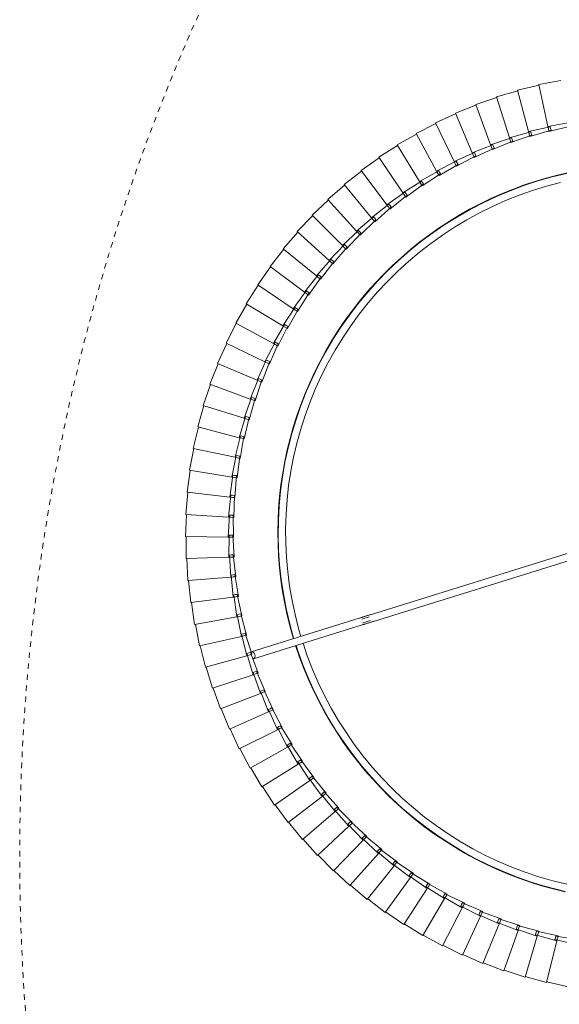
# Model space of a CAD drawing. Header units: millimetres. Extents: x 2868 to 11019, y -1415 to 7989.
# Tile 41 of 83: x 2868 to 3161, y 6513 to 7049. Entities that reach past the tile are written whole.
import ezdxf

# ---------------------------------------------------------------- set-up
doc = ezdxf.new("R2010")
doc.units = ezdxf.units.MM
doc.linetypes.add('Dash', pattern=[6, 3, -3])
doc.layers.add('A-ANNO-DIMS', color=7, linetype='Dash', lineweight=15, true_color=0xd2d2d2)
doc.layers.add('A-ANNO-DIMS-18', color=7, linetype='Continuous', lineweight=9)
doc.layers.add('E-LITE-EQPM', color=7, linetype='Continuous', lineweight=20)
doc.styles.add('Arial', font='arial.ttf', dxfattribs={"height": 36})
doc.dimstyles.new('Radial_-_3mm_Arial', dxfattribs={"dimscale": 304.8, "dimtxt": 36.729338, "dimasz": 0, "dimexe": 0.177165, "dimexo": 0, "dimgap": 0.103346, "dimtad": 1, "dimjust": 3, "dimdec": 0, "dimzin": 0, "dimdsep": 46, "dimtxsty": 'Arial', "dimblk1": 'NONE', "dimblk2": 'NONE', "dimsah": 1, "dimcen": 0.09, "dimdle": 0.177165, "dimadec": 0, "dimazin": 0, "dimtfac": 1, "dimtdec": 4, "dimtix": 1, "dimtmove": 0, "dimatfit": 2, "dimfxl": 1, "dimtvp": 1, "dimtfill": 1, "dimtolj": 1, "dimtzin": 0, "dimarcsym": 2})

# ---------------------------------------------------------------- blocks, each defined once
blk = doc.blocks.new('64314-7L   _Suspended_tensor - 64314-44-7L SAMBA Black_ribbon beige pendant lamp ø450-7L-545827-Planta_PDF')
at = {"layer": 'E-LITE-EQPM'}
for p, q in [((-822.75, 71.09), (-834.44, 68.39)), ((-846.23, 65.9), (-857.61, 62.09)), ((-839.56, 43.54), (-846.23, 65.9)), ((-834.55, 68.78), (-846.1, 65.52)), ((-828.96, 46.12), (-834.55, 68.78)), ((-857.75, 62.46), (-868.94, 58.11)), ((-850.02, 40.45), (-857.75, 62.46)), ((-880.24, 53.95), (-890.96, 48.55)), ((-870.44, 32.78), (-880.24, 53.95)), ((-869.1, 58.48), (-880.07, 53.59)), ((-860.32, 36.86), (-869.1, 58.48)), ((-891.15, 48.9), (-901.6, 42.98)), ((-880.34, 28.22), (-891.15, 48.9)), ((-829.95, 45.49), (-818.26, 48.2)), ((-901.81, 43.32), (-911.97, 36.91)), ((-890.02, 23.19), (-901.81, 43.32)), ((-850.95, 39.73), (-839.56, 43.54)), ((-840.52, 42.86), (-828.96, 46.12)), ((-840.28, 41.89), (-840.52, 42.86)), ((-828.29, 43.41), (-840.04, 40.93)), ((-839.56, 43.54), (-839.45, 43.16)), ((-839.45, 43.16), (-839.16, 42.2)), ((-829.76, 44.52), (-829.95, 45.49)), ((-829.57, 43.54), (-829.76, 44.52)), ((-817.72, 45.45), (-829.57, 43.54)), ((-828.96, 46.12), (-828.87, 45.74)), ((-828.87, 45.74), (-828.63, 44.77)), ((-828.63, 44.77), (-828.29, 43.41)), ((-861.21, 36.09), (-850.02, 40.45)), ((-849.09, 37.81), (-860.55, 34.21)), ((-850.66, 38.77), (-850.95, 39.73)), ((-850.38, 37.81), (-850.66, 38.77)), ((-838.76, 40.86), (-850.38, 37.81)), ((-850.02, 40.45), (-849.89, 40.08)), ((-849.89, 40.08), (-849.56, 39.13)), ((-849.56, 39.13), (-849.09, 37.81)), ((-840.04, 40.93), (-840.28, 41.89)), ((-839.16, 42.2), (-838.76, 40.86)), ((-912.19, 37.24), (-922.02, 30.35)), ((-899.45, 17.7), (-912.19, 37.24)), ((-881.16, 27.37), (-870.44, 32.78)), ((-871.29, 31.97), (-860.32, 36.86)), ((-859.27, 34.27), (-870.54, 30.12)), ((-870.44, 32.78), (-870.27, 32.43)), ((-870.27, 32.43), (-869.85, 31.51)), ((-860.88, 35.15), (-861.21, 36.09)), ((-860.55, 34.21), (-860.88, 35.15)), ((-860.32, 36.86), (-860.17, 36.5)), ((-860.17, 36.5), (-859.79, 35.56)), ((-859.79, 35.56), (-859.27, 34.27)), ((-922.27, 30.67), (-931.76, 23.32)), ((-908.6, 11.76), (-922.27, 30.67)), ((-890.79, 22.3), (-880.34, 28.22)), ((-880.74, 26.47), (-881.16, 27.37)), ((-880.34, 28.22), (-880.16, 27.87)), ((-869.26, 30.24), (-880.32, 25.56)), ((-880.16, 27.87), (-879.7, 26.98)), ((-879.7, 26.98), (-879.05, 25.74)), ((-870.91, 31.05), (-871.29, 31.97)), ((-870.54, 30.12), (-870.91, 31.05)), ((-869.85, 31.51), (-869.26, 30.24)), ((-932.01, 23.63), (-941.14, 15.83)), ((-917.45, 5.39), (-932.01, 23.63)), ((-900.17, 16.78), (-890.02, 23.19)), ((-890.33, 21.42), (-890.79, 22.3)), ((-889.87, 20.54), (-890.33, 21.42)), ((-890.02, 23.19), (-889.82, 22.85)), ((-879.05, 25.74), (-889.87, 20.54)), ((-889.82, 22.85), (-889.32, 21.98)), ((-889.32, 21.98), (-888.61, 20.78)), ((-880.32, 25.56), (-880.74, 26.47)), ((-941.41, 16.12), (-950.15, 7.89)), ((-925.99, -1.39), (-941.41, 16.12)), ((-909.28, 10.81), (-899.45, 17.7)), ((-899.67, 15.92), (-900.17, 16.78)), ((-899.45, 17.7), (-899.23, 17.37)), ((-899.23, 17.37), (-898.68, 16.53)), ((-888.61, 20.78), (-899.17, 15.06)), ((-898.68, 16.53), (-897.92, 15.36)), ((-918.09, 4.41), (-908.6, 11.76)), ((-908.73, 9.97), (-909.28, 10.81)), ((-908.6, 11.76), (-908.37, 11.45)), ((-908.37, 11.45), (-907.78, 10.63)), ((-897.92, 15.36), (-908.19, 9.14)), ((-899.17, 15.06), (-899.67, 15.92)), ((-950.44, 8.17), (-958.77, -0.47)), ((-934.19, -8.58), (-950.44, 8.17)), ((-926.58, -2.41), (-917.45, 5.39)), ((-917.45, 5.39), (-917.21, 5.09)), ((-906.96, 9.5), (-916.92, 2.79)), ((-908.19, 9.14), (-908.73, 9.97)), ((-907.78, 10.63), (-906.96, 9.5)), ((-915.71, 3.21), (-925.33, -3.96)), ((-917.5, 3.6), (-918.09, 4.41)), ((-916.92, 2.79), (-917.5, 3.6)), ((-917.21, 5.09), (-916.58, 4.3)), ((-916.58, 4.3), (-915.71, 3.21)), ((-959.07, -0.2), (-966.98, -9.23)), ((-942.04, -16.15), (-959.07, -0.2)), ((-934.73, -9.62), (-925.99, -1.39)), ((-924.15, -3.49), (-933.42, -11.12)), ((-925.96, -3.19), (-926.58, -2.41)), ((-925.99, -1.39), (-925.73, -1.68)), ((-925.33, -3.96), (-925.96, -3.19)), ((-925.73, -1.68), (-925.07, -2.44)), ((-925.07, -2.44), (-924.15, -3.49)), ((-967.29, -8.98), (-974.77, -18.37)), ((-949.52, -24.09), (-967.29, -8.98)), ((-942.53, -17.22), (-934.19, -8.58)), ((-932.25, -10.58), (-941.14, -18.65)), ((-934.07, -10.37), (-934.73, -9.62)), ((-934.19, -8.58), (-933.92, -8.86)), ((-933.42, -11.12), (-934.07, -10.37)), ((-933.92, -8.86), (-933.22, -9.58)), ((-933.22, -9.58), (-932.25, -10.58)), ((-975.09, -18.14), (-982.1, -27.88)), ((-956.61, -32.38), (-975.09, -18.14)), ((-949.96, -25.18), (-942.04, -16.15)), ((-940.01, -18.06), (-948.5, -26.55)), ((-941.84, -17.93), (-942.53, -17.22)), ((-942.04, -16.15), (-941.76, -16.42)), ((-941.14, -18.65), (-941.84, -17.93)), ((-941.76, -16.42), (-941.02, -17.11)), ((-941.02, -17.11), (-940.01, -18.06)), ((-956.99, -33.49), (-949.52, -24.09)), ((-947.39, -25.9), (-955.47, -34.79)), ((-949.23, -25.86), (-949.96, -25.18)), ((-949.52, -24.09), (-949.22, -24.35)), ((-948.5, -26.55), (-949.23, -25.86)), ((-949.22, -24.35), (-948.46, -25)), ((-948.46, -25), (-947.39, -25.9)), ((-982.43, -27.66), (-988.96, -37.74)), ((-963.29, -41.01), (-982.43, -27.66)), ((-963.62, -42.13), (-956.61, -32.38)), ((-954.39, -34.09), (-962.04, -43.35)), ((-956.23, -34.14), (-956.99, -33.49)), ((-956.61, -32.38), (-956.3, -32.62)), ((-956.3, -32.62), (-955.5, -33.24)), ((-955.47, -34.79), (-956.23, -34.14)), ((-955.5, -33.24), (-954.39, -34.09)), ((-989.31, -37.53), (-995.35, -47.9)), ((-969.55, -49.94), (-989.31, -37.53)), ((-969.82, -51.08), (-963.29, -41.01)), ((-961, -42.6), (-968.19, -52.22)), ((-962.83, -42.74), (-963.62, -42.13)), ((-963.29, -41.01), (-962.97, -41.23)), ((-962.97, -41.23), (-962.14, -41.81)), ((-962.04, -43.35), (-962.83, -42.74)), ((-962.14, -41.81), (-961, -42.6)), ((-995.7, -47.72), (-1001.24, -58.37)), ((-975.37, -59.16), (-995.7, -47.72)), ((-975.59, -60.31), (-969.55, -49.94)), ((-967.18, -51.42), (-973.9, -61.37)), ((-969, -51.65), (-969.82, -51.08)), ((-969.55, -49.94), (-969.22, -50.15)), ((-969.22, -50.15), (-968.36, -50.68)), ((-968.19, -52.22), (-969, -51.65)), ((-968.36, -50.68), (-967.18, -51.42)), ((-1001.6, -58.2), (-1006.62, -69.1)), ((-980.74, -68.65), (-1001.6, -58.2)), ((-980.91, -69.81), (-975.37, -59.16)), ((-972.94, -60.53), (-979.17, -70.79)), ((-974.75, -60.84), (-975.59, -60.31)), ((-975.37, -59.16), (-975.23, -59.24)), ((-975.03, -59.35), (-974.15, -59.85)), ((-973.9, -61.37), (-974.75, -60.84)), ((-974.15, -59.85), (-972.94, -60.53)), ((-1006.99, -68.95), (-1011.48, -80.08)), ((-985.66, -78.39), (-1006.99, -68.95)), ((-985.76, -79.56), (-980.74, -68.65)), ((-980.74, -68.65), (-980.4, -68.83)), ((-980.4, -68.83), (-979.49, -69.28)), ((-979.49, -69.28), (-978.25, -69.91)), ((-978.25, -69.91), (-983.98, -80.45)), ((-980.04, -70.3), (-980.91, -69.81)), ((-979.17, -70.79), (-980.04, -70.3)), ((-1011.86, -79.95), (-1015.81, -91.28)), ((-990.09, -88.36), (-1011.86, -79.95)), ((-1011.46, -80.09), (-1011.48, -80.08)), ((-990.15, -89.53), (-985.66, -78.39)), ((-983.1, -79.52), (-988.32, -90.33)), ((-984.87, -80.01), (-985.76, -79.56)), ((-985.66, -78.39), (-985.3, -78.55)), ((-985.3, -78.55), (-984.38, -78.96)), ((-983.98, -80.45), (-984.87, -80.01)), ((-984.38, -78.96), (-983.1, -79.52)), ((-994.05, -99.69), (-990.09, -88.36)), ((-987.49, -89.36), (-992.18, -100.41)), ((-989.23, -89.93), (-990.15, -89.53)), ((-990.09, -88.36), (-989.73, -88.5)), ((-989.73, -88.5), (-988.79, -88.86)), ((-988.32, -90.33), (-989.23, -89.93)), ((-988.79, -88.86), (-987.49, -89.36)), ((-1016.19, -91.17), (-1019.6, -102.68)), ((-994.05, -98.52), (-1016.19, -91.17)), ((-997.45, -110.03), (-994.05, -98.52)), ((-991.4, -99.4), (-995.56, -110.66)), ((-994.05, -98.52), (-993.68, -98.64)), ((-993.12, -100.05), (-994.05, -99.69)), ((-993.68, -98.64), (-992.72, -98.96)), ((-992.18, -100.41), (-993.12, -100.05)), ((-992.72, -98.96), (-991.4, -99.4)), ((-1019.98, -102.58), (-1022.83, -114.24)), ((-997.51, -108.86), (-1019.98, -102.58)), ((-1000.36, -120.53), (-997.51, -108.86)), ((-994.82, -109.62), (-998.44, -121.06)), ((-997.51, -108.86), (-997.14, -108.97)), ((-996.51, -110.35), (-997.45, -110.03)), ((-997.14, -108.97), (-996.17, -109.24)), ((-995.56, -110.66), (-996.51, -110.35)), ((-996.17, -109.24), (-994.82, -109.62)), ((-936.49, -129.25), (-995.11, -110.98)), ((-993.92, -107.16), (-935.3, -125.43)), ((-1023.22, -114.16), (-1025.5, -125.95)), ((-1000.47, -119.36), (-1023.22, -114.16)), ((-1002.76, -131.15), (-1000.47, -119.36)), ((-997.75, -119.98), (-1000.81, -131.59)), ((-1000.47, -119.36), (-1000.09, -119.45)), ((-999.4, -120.8), (-1000.36, -120.53)), ((-1000.09, -119.45), (-999.11, -119.67)), ((-998.44, -121.06), (-999.4, -120.8)), ((-999.11, -119.67), (-997.75, -119.98)), ((-1025.9, -125.89), (-1027.61, -137.77)), ((-1002.93, -129.99), (-1025.9, -125.89)), ((-934.52, -126.72), (-930.32, -128.03)), ((-928.55, -127.53), (-812.93, -163.55)), ((-1004.64, -141.87), (-1002.93, -129.99)), ((-1002.93, -129.99), (-1002.55, -130.06)), ((-1001.78, -131.37), (-1002.76, -131.15)), ((-1000.18, -130.48), (-1002.68, -142.22)), ((-1002.55, -130.06), (-1001.55, -130.23)), ((-1000.81, -131.59), (-1001.78, -131.37)), ((-1001.55, -130.23), (-1000.18, -130.48)), ((-930.91, -129.94), (-935.06, -128.64)), ((-814.32, -167.31), (-929.74, -131.35)), ((-1028.01, -137.73), (-1029.15, -149.68)), ((-1004.87, -140.72), (-1028.01, -137.73)), ((-1006.01, -152.67), (-1004.87, -140.72)), ((-1004.87, -140.72), (-1004.48, -140.77)), ((-1003.66, -142.05), (-1004.64, -141.87)), ((-1004.48, -140.77), (-1003.48, -140.9)), ((-1002.1, -141.08), (-1004.03, -152.93)), ((-1002.68, -142.22), (-1003.66, -142.05)), ((-1003.48, -140.9), (-1002.1, -141.08)), ((-1029.55, -149.66), (-1030.12, -161.65)), ((-1006.29, -151.53), (-1029.55, -149.66)), ((-1006.86, -163.53), (-1006.29, -151.53)), ((-1006.29, -151.53), (-1005.91, -151.57)), ((-1005.02, -152.8), (-1006.01, -152.67)), ((-1005.91, -151.57), (-1004.9, -151.65)), ((-1004.03, -152.93), (-1005.02, -152.8)), ((-1004.9, -151.65), (-1003.51, -151.76)), ((-1003.51, -151.76), (-1004.87, -163.69)), ((-1007.2, -162.4), (-1030.52, -161.65)), ((-1030.52, -161.65), (-1030.51, -173.65)), ((-1007.2, -162.4), (-1006.81, -162.42)), ((-1007.19, -174.41), (-1007.2, -162.4)), ((-1005.87, -163.61), (-1006.86, -163.53)), ((-1006.81, -162.42), (-1005.8, -162.45)), ((-1004.87, -163.69), (-1005.87, -163.61)), ((-1005.8, -162.45), (-1004.41, -162.49)), ((-1004.41, -162.49), (-1005.19, -174.48)), ((-1007.58, -173.3), (-1030.91, -173.67)), ((-1030.91, -173.67), (-1030.32, -185.66)), ((-1007.58, -173.3), (-1007.19, -173.3)), ((-1006.99, -185.3), (-1007.58, -173.3)), ((-1007.19, -173.3), (-1006.18, -173.28)), ((-1006.19, -174.44), (-1007.19, -174.41)), ((-1005.19, -174.48), (-1006.19, -174.44)), ((-1006.18, -173.28), (-1004.79, -173.26)), ((-1004.79, -173.26), (-1005, -185.27)), ((-1007.44, -184.21), (-1030.72, -185.69)), ((-1030.72, -185.69), (-1029.56, -197.64)), ((-1007.44, -184.21), (-1007.05, -184.19)), ((-1006.28, -196.16), (-1007.44, -184.21)), ((-1007.05, -184.19), (-1006.04, -184.12)), ((-1006, -185.28), (-1006.99, -185.3)), ((-1006.04, -184.12), (-1004.65, -184.03)), ((-1005, -185.27), (-1006, -185.28)), ((-1004.65, -184.03), (-1004.28, -196.03)), ((-1006.77, -195.1), (-1029.96, -197.69)), ((-1029.96, -197.69), (-1028.23, -209.58)), ((-1006.77, -195.1), (-1006.38, -195.05)), ((-1005.04, -206.98), (-1006.77, -195.1)), ((-1006.38, -195.05), (-1005.38, -194.94)), ((-1005.28, -196.1), (-1006.28, -196.16)), ((-1005.38, -194.94), (-1003.99, -194.79)), ((-1004.28, -196.03), (-1005.28, -196.1)), ((-1003.99, -194.79), (-1003.05, -206.76)), ((-1005.58, -205.94), (-1028.62, -209.65)), ((-1005.58, -205.94), (-1005.2, -205.88)), ((-1003.28, -217.72), (-1005.58, -205.94)), ((-1005.2, -205.88), (-1004.2, -205.72)), ((-1004.05, -206.87), (-1005.04, -206.98)), ((-1004.2, -205.72), (-1002.82, -205.5)), ((-1003.05, -206.76), (-1004.05, -206.87)), ((-1002.82, -205.5), (-1001.31, -217.41)), ((-1028.62, -209.65), (-1026.32, -221.43)), ((-1003.87, -216.71), (-1026.71, -221.52)), ((-1003.87, -216.71), (-1003.49, -216.63)), ((-1001.01, -228.37), (-1003.87, -216.71)), ((-1003.49, -216.63), (-1002.51, -216.42)), ((-1002.3, -217.56), (-1003.28, -217.72)), ((-1002.51, -216.42), (-1001.14, -216.14)), ((-1001.31, -217.41), (-1002.3, -217.56)), ((-1001.14, -216.14), (-999.06, -227.96)), ((-1026.71, -221.52), (-1023.84, -233.18)), ((-1001.65, -227.39), (-1024.23, -233.29)), ((-1001.65, -227.39), (-1001.28, -227.29)), ((-998.23, -238.9), (-1001.65, -227.39)), ((-1001.28, -227.29), (-1000.3, -227.04)), ((-1000.03, -228.17), (-1001.01, -228.37)), ((-1000.3, -227.04), (-998.95, -226.68)), ((-999.06, -227.96), (-1000.03, -228.17)), ((-998.95, -226.68), (-996.3, -238.39)), ((-1024.23, -233.29), (-1020.81, -244.8)), ((-998.92, -237.95), (-1021.19, -244.93)), ((-998.92, -237.95), (-998.55, -237.83)), ((-994.95, -249.28), (-998.92, -237.95)), ((-998.55, -237.83), (-997.59, -237.53)), ((-997.27, -238.65), (-998.23, -238.9)), ((-997.59, -237.53), (-996.25, -237.11)), ((-996.3, -238.39), (-997.27, -238.65)), ((-996.25, -237.11), (-993.05, -248.68)), ((-1021.19, -244.93), (-1017.22, -256.26)), ((-995.68, -248.37), (-1017.59, -256.4)), ((-995.68, -248.37), (-995.32, -248.23)), ((-991.17, -259.49), (-995.68, -248.37)), ((-995.32, -248.23), (-994.37, -247.88)), ((-994, -248.98), (-994.95, -249.28)), ((-994.37, -247.88), (-993.06, -247.4)), ((-993.05, -248.68), (-994, -248.98)), ((-993.06, -247.4), (-989.3, -258.81)), ((-1017.59, -256.4), (-1013.08, -267.53)), ((-991.95, -258.61), (-1013.44, -267.69)), ((-991.95, -258.61), (-991.59, -258.46)), ((-986.91, -269.51), (-991.95, -258.61)), ((-991.59, -258.46), (-990.66, -258.07)), ((-990.24, -259.15), (-991.17, -259.49)), ((-990.66, -258.07), (-989.38, -257.53)), ((-989.3, -258.81), (-990.24, -259.15)), ((-989.38, -257.53), (-985.07, -268.74)), ((-986.47, -268.07), (-985.21, -267.46)), ((-985.21, -267.46), (-980.38, -278.45)), ((-1013.44, -267.69), (-1008.41, -278.59)), ((-987.73, -268.67), (-1008.76, -278.77)), ((-987.73, -268.67), (-987.38, -268.5)), ((-982.18, -279.32), (-987.73, -268.67)), ((-987.38, -268.5), (-986.47, -268.07)), ((-985.99, -269.12), (-986.91, -269.51)), ((-985.07, -268.74), (-985.99, -269.12)), ((-983.03, -278.52), (-982.69, -278.33)), ((-982.69, -278.33), (-981.8, -277.85)), ((-981.8, -277.85), (-980.57, -277.19)), ((-980.57, -277.19), (-975.22, -287.93)), ((-1008.76, -278.77), (-1003.21, -289.42)), ((-983.03, -278.52), (-1003.56, -289.61)), ((-976.97, -288.88), (-983.03, -278.52)), ((-981.28, -278.88), (-982.18, -279.32)), ((-980.38, -278.45), (-981.28, -278.88)), ((-977.87, -288.12), (-997.83, -300.19)), ((-977.87, -288.12), (-977.53, -287.92)), ((-971.32, -298.18), (-977.87, -288.12)), ((-977.53, -287.92), (-976.67, -287.4)), ((-976.1, -288.41), (-976.97, -288.88)), ((-976.67, -287.4), (-975.48, -286.68)), ((-975.22, -287.93), (-976.1, -288.41)), ((-975.48, -286.68), (-969.61, -297.15)), ((-1003.56, -289.61), (-997.5, -299.98)), ((-972.25, -297.47), (-991.61, -310.49)), ((-972.25, -297.47), (-971.92, -297.25)), ((-965.22, -307.21), (-972.25, -297.47)), ((-971.92, -297.25), (-971.09, -296.69)), ((-970.46, -297.67), (-971.32, -298.18)), ((-971.09, -296.69), (-969.93, -295.91)), ((-969.61, -297.15), (-970.46, -297.67)), ((-969.93, -295.91), (-963.56, -306.09)), ((-997.83, -300.19), (-991.29, -310.26)), ((-965.06, -305.7), (-963.94, -304.87)), ((-963.94, -304.87), (-957.1, -314.73)), ((-966.18, -306.54), (-984.9, -320.47)), ((-966.18, -306.54), (-965.87, -306.3)), ((-958.7, -315.92), (-966.18, -306.54)), ((-965.87, -306.3), (-965.06, -305.7)), ((-964.39, -306.65), (-965.22, -307.21)), ((-963.56, -306.09), (-964.39, -306.65)), ((-991.61, -310.49), (-984.59, -320.22)), ((-959.69, -315.3), (-977.72, -330.12)), ((-959.69, -315.3), (-959.39, -315.05)), ((-951.77, -324.32), (-959.69, -315.3)), ((-959.39, -315.05), (-958.61, -314.41)), ((-957.9, -315.33), (-958.7, -315.92)), ((-958.61, -314.41), (-957.53, -313.53)), ((-957.1, -314.73), (-957.9, -315.33)), ((-957.53, -313.53), (-950.22, -323.05)), ((-984.9, -320.47), (-977.42, -329.86)), ((-952.79, -323.75), (-970.08, -339.41)), ((-952.79, -323.75), (-952.5, -323.48)), ((-944.44, -332.37), (-952.79, -323.75)), ((-952.5, -323.48), (-951.75, -322.81)), ((-951, -323.69), (-951.77, -324.32)), ((-951.75, -322.81), (-950.72, -321.87)), ((-950.22, -323.05), (-951, -323.69)), ((-950.72, -321.87), (-942.96, -331.03)), ((-977.72, -330.12), (-969.79, -339.13)), ((-945.49, -331.85), (-962.01, -348.32)), ((-945.49, -331.85), (-945.21, -331.57)), ((-936.73, -340.06), (-945.49, -331.85)), ((-945.21, -331.57), (-944.5, -330.86)), ((-944.5, -330.86), (-943.51, -329.88)), ((-943.7, -331.7), (-944.44, -332.37)), ((-942.96, -331.03), (-943.7, -331.7)), ((-943.51, -329.88), (-935.32, -338.66)), ((-970.08, -339.41), (-961.73, -348.03)), ((-937.8, -339.59), (-953.52, -356.84)), ((-937.8, -339.59), (-937.54, -339.3)), ((-928.67, -347.38), (-937.8, -339.59)), ((-937.54, -339.3), (-936.86, -338.56)), ((-936.86, -338.56), (-935.92, -337.53)), ((-936.03, -339.36), (-936.73, -340.06)), ((-935.32, -338.66), (-936.03, -339.36)), ((-935.92, -337.53), (-927.32, -345.9)), ((-929.76, -346.96), (-944.63, -364.94)), ((-929.76, -346.96), (-929.51, -346.66)), ((-920.26, -354.29), (-929.76, -346.96)), ((-929.51, -346.66), (-928.87, -345.88)), ((-928.87, -345.88), (-927.98, -344.8)), ((-927.99, -346.64), (-928.67, -347.38)), ((-927.32, -345.9), (-927.99, -346.64)), ((-927.98, -344.8), (-918.99, -352.76)), ((-962.01, -348.32), (-953.26, -356.54)), ((-921.14, -353.61), (-920.53, -352.81)), ((-920.53, -352.81), (-919.7, -351.69)), ((-919.7, -351.69), (-910.33, -359.2)), ((-918.99, -352.76), (-919.62, -353.53)), ((-953.52, -356.84), (-944.38, -364.63)), ((-921.37, -353.93), (-935.36, -372.6)), ((-921.37, -353.93), (-921.14, -353.61)), ((-911.53, -360.8), (-921.37, -353.93)), ((-919.62, -353.53), (-920.26, -354.29)), ((-911.87, -359.33), (-911.09, -358.17)), ((-911.09, -358.17), (-901.38, -365.23)), ((-912.66, -360.49), (-925.73, -379.81)), ((-912.66, -360.49), (-912.44, -360.16)), ((-902.49, -366.88), (-912.66, -360.49)), ((-912.44, -360.16), (-911.87, -359.33)), ((-910.93, -360), (-911.53, -360.8)), ((-910.33, -359.2), (-910.93, -360)), ((-944.63, -364.94), (-935.13, -372.28)), ((-903.64, -366.62), (-915.77, -386.55)), ((-903.64, -366.62), (-903.44, -366.29)), ((-893.18, -372.52), (-903.64, -366.62)), ((-903.44, -366.29), (-902.91, -365.43)), ((-902.91, -365.43), (-902.18, -364.23)), ((-901.93, -366.05), (-902.49, -366.88)), ((-902.18, -364.23), (-892.14, -370.81)), ((-901.38, -365.23), (-901.93, -366.05)), ((-935.36, -372.6), (-925.51, -379.48)), ((-894.33, -372.31), (-905.5, -392.8)), ((-894.33, -372.31), (-894.15, -371.97)), ((-883.61, -377.7), (-894.33, -372.31)), ((-894.15, -371.97), (-893.67, -371.09)), ((-893.67, -371.09), (-893, -369.86)), ((-892.66, -371.67), (-893.18, -372.52)), ((-893, -369.86), (-882.65, -375.95)), ((-892.14, -370.81), (-892.66, -371.67)), ((-925.73, -379.81), (-915.57, -386.21)), ((-884.77, -377.55), (-894.93, -398.56)), ((-884.77, -377.55), (-884.6, -377.2)), ((-873.79, -382.42), (-884.77, -377.55)), ((-884.6, -377.2), (-884.16, -376.3)), ((-884.16, -376.3), (-883.55, -375.04)), ((-883.13, -376.83), (-883.61, -377.7)), ((-883.55, -375.04), (-872.92, -380.63)), ((-882.65, -375.95), (-883.13, -376.83)), ((-874.41, -381.04), (-873.87, -379.76)), ((-873.87, -379.76), (-862.98, -384.83)), ((-874.96, -382.33), (-884.11, -403.8)), ((-874.96, -382.33), (-874.81, -381.97)), ((-863.77, -386.66), (-874.96, -382.33)), ((-874.81, -381.97), (-874.41, -381.04)), ((-873.36, -381.52), (-873.79, -382.42)), ((-872.92, -380.63), (-873.36, -381.52)), ((-864.8, -386.26), (-864.45, -385.32)), ((-864.45, -385.32), (-863.97, -384.01)), ((-863.97, -384.01), (-852.85, -388.55)), ((-862.98, -384.83), (-863.37, -385.75)), ((-915.77, -386.55), (-905.31, -392.45)), ((-864.94, -386.63), (-873.04, -408.51)), ((-864.94, -386.63), (-864.8, -386.26)), ((-853.55, -390.42), (-864.94, -386.63)), ((-863.37, -385.75), (-863.77, -386.66)), ((-854.72, -390.44), (-861.76, -412.69)), ((-854.72, -390.44), (-854.6, -390.07)), ((-843.16, -393.68), (-854.72, -390.44)), ((-854.6, -390.07), (-854.3, -389.11)), ((-854.3, -389.11), (-853.88, -387.78)), ((-853.88, -387.78), (-842.56, -391.78)), ((-853.2, -389.49), (-853.55, -390.42)), ((-852.85, -388.55), (-853.2, -389.49)), ((-905.5, -392.8), (-894.77, -398.19)), ((-844.33, -393.76), (-850.3, -416.32)), ((-844.33, -393.76), (-844.23, -393.38)), ((-832.63, -396.44), (-844.33, -393.76)), ((-844.23, -393.38), (-843.97, -392.41)), ((-843.97, -392.41), (-843.61, -391.06)), ((-843.61, -391.06), (-832.12, -394.51)), ((-842.86, -392.73), (-843.16, -393.68)), ((-842.56, -391.78), (-842.86, -392.73)), ((-833.71, -396.19), (-833.5, -395.21)), ((-833.5, -395.21), (-833.21, -393.84)), ((-833.21, -393.84), (-821.56, -396.74)), ((-832.37, -395.48), (-832.63, -396.44)), ((-832.12, -394.51), (-832.37, -395.48)), ((-894.93, -398.56), (-883.96, -403.42)), ((-833.79, -396.57), (-838.67, -419.39)), ((-833.79, -396.57), (-833.71, -396.19)), ((-821.97, -398.69), (-833.79, -396.57)), ((-884.11, -403.8), (-872.91, -408.13)), ((-873.04, -408.51), (-861.65, -412.3)), ((-861.76, -412.69), (-850.2, -415.93)), ((-850.3, -416.32), (-838.59, -419)), ((-838.67, -419.39), (-826.85, -421.51))]:
    blk.add_line(p, q, dxfattribs=at)
at = {"layer": 'E-LITE-EQPM', "flags": 128}
for points in [[(-970.75, -114.45), (-969.8, -111.45), (-967.07, -103.92), (-964.05, -96.52), (-960.73, -89.24), (-957.13, -82.1), (-953.24, -75.11), (-949.07, -68.28), (-944.64, -61.62), (-939.94, -55.15), (-934.99, -48.87), (-929.79, -42.79), (-924.35, -36.92), (-918.68, -31.28), (-912.79, -25.87), (-906.69, -20.69), (-900.38, -15.77), (-893.89, -11.1), (-887.21, -6.7), (-880.36, -2.56), (-873.35, 1.3), (-866.2, 4.87), (-858.9, 8.15), (-851.49, 11.15), (-843.95, 13.84), (-836.32, 16.22), (-828.59, 18.31), (-824.39, 19.3)], [(-823.51, 15.4), (-831.12, 13.52), (-838.66, 11.34), (-846.09, 8.87), (-853.43, 6.09), (-860.64, 3.03), (-867.73, -0.32), (-874.68, -3.95), (-881.47, -7.86), (-888.11, -12.03), (-894.57, -16.47), (-900.85, -21.16), (-906.94, -26.1), (-912.82, -31.28), (-918.5, -36.69), (-923.95, -42.32), (-929.17, -48.16), (-934.16, -54.21), (-938.9, -60.46), (-943.39, -66.89), (-947.61, -73.49), (-951.57, -80.26), (-955.25, -87.18), (-958.66, -94.24), (-961.78, -101.43), (-964.61, -108.74), (-966.96, -115.63)], [(-823.78, -371.05), (-831.55, -369.16), (-839.25, -366.96), (-846.84, -364.45), (-854.33, -361.65), (-861.71, -358.55), (-868.95, -355.15), (-876.05, -351.47), (-883, -347.5), (-889.78, -343.26), (-896.39, -338.76), (-902.81, -333.99), (-909.04, -328.97), (-915.06, -323.71), (-920.87, -318.2), (-926.45, -312.47), (-931.8, -306.53), (-936.91, -300.37), (-941.76, -294.01), (-946.36, -287.47), (-950.69, -280.74), (-954.75, -273.85), (-958.54, -266.8), (-962.03, -259.61), (-965.24, -252.28), (-968.15, -244.83), (-970.76, -237.26), (-973.06, -229.61), (-975.06, -221.86), (-976.75, -214.04), (-978.12, -206.16), (-979.18, -198.23), (-979.91, -190.26), (-980.33, -182.28), (-980.43, -174.28), (-980.21, -166.28), (-979.67, -158.3), (-978.81, -150.35), (-977.63, -142.44), (-976.14, -134.58), (-974.34, -126.78), (-972.22, -119.07), (-971.92, -118.13)], [(-968.08, -119.33), (-969.38, -123.67), (-971.31, -131.27), (-972.94, -138.94), (-974.26, -146.67), (-975.27, -154.44), (-975.97, -162.25), (-976.35, -170.08), (-976.42, -177.92), (-976.18, -185.75), (-975.63, -193.57), (-974.76, -201.36), (-973.59, -209.11), (-972.1, -216.81), (-970.31, -224.44), (-968.21, -231.99), (-965.81, -239.46), (-963.12, -246.82), (-960.13, -254.07), (-956.86, -261.19), (-953.3, -268.18), (-949.47, -275.02), (-945.37, -281.7), (-941, -288.21), (-936.38, -294.54), (-931.51, -300.68), (-926.39, -306.62), (-921.04, -312.35), (-915.47, -317.87), (-909.68, -323.15), (-903.69, -328.2), (-897.49, -333.01), (-891.11, -337.56), (-884.56, -341.86), (-877.83, -345.89), (-870.95, -349.65), (-863.93, -353.13), (-856.77, -356.33), (-849.49, -359.23), (-842.1, -361.85), (-834.61, -364.17), (-827.04, -366.18)], [(-928.55, -127.53), (-928.93, -127.41), (-929.31, -127.29), (-929.69, -127.17), (-930.07, -127.06), (-930.44, -126.94), (-930.82, -126.82), (-931.19, -126.71), (-931.55, -126.59), (-931.91, -126.48), (-932.26, -126.37), (-932.61, -126.26), (-932.96, -126.16), (-933.29, -126.05), (-933.62, -125.95), (-933.94, -125.85), (-934.25, -125.75), (-934.55, -125.66), (-934.84, -125.57), (-935.12, -125.48), (-935.3, -125.43)], [(-936.49, -129.25), (-936.21, -129.33), (-935.93, -129.42), (-935.63, -129.51), (-935.33, -129.61), (-935.01, -129.7), (-934.69, -129.81), (-934.36, -129.91), (-934.02, -130.01), (-933.68, -130.12), (-933.33, -130.23), (-932.97, -130.34), (-932.61, -130.45), (-932.24, -130.57), (-931.87, -130.68), (-931.5, -130.8), (-931.12, -130.92), (-930.74, -131.04), (-930.36, -131.15), (-929.98, -131.27), (-929.74, -131.35)]]:
    blk.add_lwpolyline(points, dxfattribs=at)
at = {"layer": 'E-LITE-EQPM'}
for start, end in [(102.6948, 162.1302), (163.2369, 282.1405)]:
    blk.add_arc((-780.44, -175.81), 200.2, start, end, dxfattribs=at)
for start_param, end_param in [(3.141593, 6.283185), (0, 0.235309)]:
    blk.add_ellipse((-994.51, -109.07), major_axis=(0.59, 1.91), ratio=0.707107, start_param=start_param, end_param=end_param, dxfattribs=at)
blk = doc.blocks.new('DIMBLOCK1-Planta_PDF')
at = {"layer": 'A-ANNO-DIMS-18', "color": 8, "true_color": 0x808080, "transparency": 16777216}
blk.add_line((3988.61, 6594.11), (3046.21, 7295.9), dxfattribs=at)
blk.add_arc((3988.61, 6594.11), 1121, 140.56562, 146.08564, dxfattribs=at)
at = {"layer": 'A-ANNO-DIMS-18', "color": 0, "transparency": 16777216, "insert": (3337.89, 7176.24), "char_height": 36, "width": 741.8196, "attachment_point": 1, "rotation": 323.3256, "line_spacing_factor": 0.941778, "style": 'Arial', "bg_fill": 3, "box_fill_scale": 1.25, "bg_fill_color": 256, "bg_fill_true_color": 13158600, "bg_fill_transparency": 0}
blk.add_mtext('Variable length and position', dxfattribs=at)
blk = doc.blocks.new('_None')

msp = doc.modelspace()

# ---------------------------------------------------------------- linework, layer by layer
at = {"layer": 'A-ANNO-DIMS', "color": 7, "true_color": 0xf0f0f0}
msp.add_circle((3988.61, 6594.11), 1121, dxfattribs=at)

# ---------------------------------------------------------------- block references
at = {"layer": 'E-LITE-EQPM', "extrusion": (0, 0, -1), "rotation": 179.9999950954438}
msp.add_blockref('64314-7L   _Suspended_tensor - 64314-44-7L SAMBA Black_ribbon beige pendant lamp ø450-7L-545827-Planta_PDF', (-3988.61, 6594.11), dxfattribs=at)

# ---------------------------------------------------------------- next in the draw order: dimensions: what is measured, and where the dimension line sits
at = {"layer": 'A-ANNO-DIMS', "color": 8, "linetype": 'Continuous', "lineweight": 9, "true_color": 0x808080}
dim = msp.add_radius_dim(center=(3988.61, 6594.11), mpoint=(3089.52, 7263.64), text='Variable length and position', dimstyle='Radial_-_3mm_Arial', override={"dimpost": 'R <>'}, dxfattribs=at)
dim.commit()
dim.dimension.update_dxf_attribs({"geometry": 'DIMBLOCK1-Planta_PDF', "text_midpoint": (3571.79, 6972.82)})

doc.saveas('drawing.dxf')
